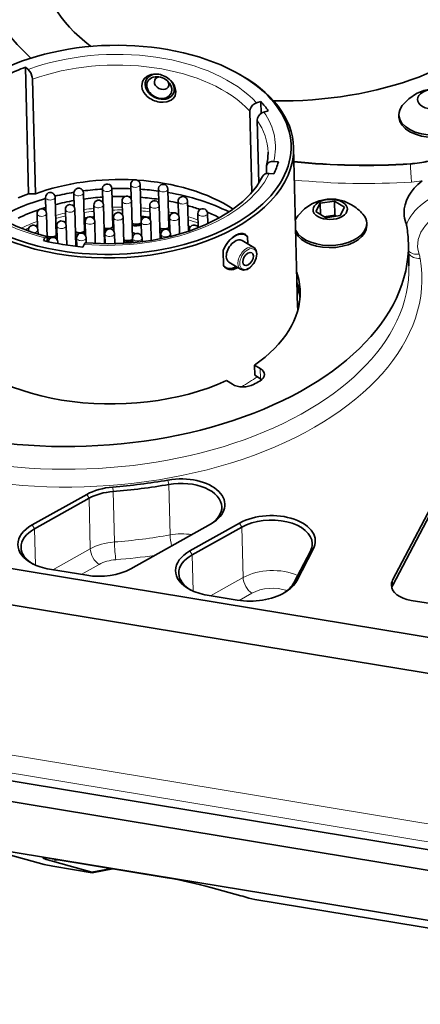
# Model space of a CAD drawing. Extents: x 5 to 415, y 5 to 296.
# Tile 31 of 50: x 345 to 361, y 51 to 90. Entities that reach past the tile are written whole.
import ezdxf

# ---------------------------------------------------------------- set-up
doc = ezdxf.new("R2010")
doc.units = 0

msp = doc.modelspace()

# ---------------------------------------------------------------- linework, layer by layer
at = {"color": 7, "lineweight": 35, "ltscale": 0.000684}
msp.add_line((347.65625, 88.600723), (347.680145, 88.614044), dxfattribs=at)
at = {"color": 7, "lineweight": 35, "ltscale": 0.000277}
msp.add_line((347.680145, 88.614044), (347.68042, 88.602951), dxfattribs=at)
at = {"color": 7, "lineweight": 35, "ltscale": 0.003475}
msp.add_line((345.222595, 87.694305), (345.115387, 87.782806), dxfattribs=at)
at = {"color": 7, "lineweight": 35, "ltscale": 0.124445}
msp.add_line((345.115387, 87.782806), (345.238892, 82.806534), dxfattribs=at)
at = {"color": 7, "lineweight": 35, "ltscale": 0.001987}
msp.add_line((353.338715, 87.619926), (353.408936, 87.582726), dxfattribs=at)
at = {"color": 7, "lineweight": 35, "ltscale": 0.112654}
msp.add_line((345.400177, 87.309418), (345.511963, 82.804626), dxfattribs=at)
at = {"color": 7, "lineweight": 35, "ltscale": 0.000919}
msp.add_line((350.343109, 87.510742), (350.306366, 87.512009), dxfattribs=at)
at = {"color": 7, "lineweight": 35, "ltscale": 0.000712}
msp.add_line((350.85199, 87.239769), (350.868988, 87.216904), dxfattribs=at)
at = {"color": 7, "lineweight": 35, "ltscale": 0.004432}
for p, q in [((354.385773, 86.431496), (354.215363, 86.382637)), ((354.5047, 86.02092), (354.67511, 86.069778))]:
    msp.add_line(p, q, dxfattribs=at)
at = {"color": 7, "lineweight": 35, "ltscale": 0.011539}
msp.add_line((354.385773, 86.431496), (354.397217, 85.970078), dxfattribs=at)
at = {"color": 7, "lineweight": 35, "ltscale": 0.080021}
msp.add_line((353.9487, 86.061203), (354.028107, 82.861328), dxfattribs=at)
at = {"color": 7, "lineweight": 35, "ltscale": 0.061934}
msp.add_line((354.238037, 85.699493), (354.2995, 83.222908), dxfattribs=at)
at = {"color": 7, "lineweight": 35, "ltscale": 0.002186}
for p, q in [((359.817688, 85.909149), (359.819855, 85.821739)), ((358.553009, 81.642891), (358.555176, 81.555481))]:
    msp.add_line(p, q, dxfattribs=at)
at = {"color": 7, "lineweight": 35, "ltscale": 0.157659}
msp.add_line((355.673981, 84.629448), (355.830414, 78.325043), dxfattribs=at)
at = {"color": 7, "lineweight": 35, "ltscale": 0.004618}
for p, q in [((355.072784, 84.059433), (354.889191, 84.079666)), ((354.715942, 83.607956), (354.899536, 83.58773))]:
    msp.add_line(p, q, dxfattribs=at)
at = {"color": 7, "lineweight": 35, "ltscale": 0.006653}
msp.add_line((354.60144, 83.86879), (354.608032, 83.602753), dxfattribs=at)
at = {"color": 7, "lineweight": 13, "ltscale": 0.000507}
msp.add_line((360.267578, 83.984962), (360.268066, 83.964691), dxfattribs=at)
at = {"color": 7, "lineweight": 35, "ltscale": 0.013363}
msp.add_line((348.160248, 82.463043), (348.147003, 82.997414), dxfattribs=at)
at = {"color": 7, "lineweight": 35, "ltscale": 0.037853}
for p, q in [((348.559448, 81.493065), (348.521881, 83.006706)), ((349.673492, 81.658524), (349.635925, 83.172165)), ((350.762299, 81.479065), (350.724731, 82.992714)), ((346.325073, 81.160126), (346.287506, 82.673767)), ((347.440613, 81.3284), (347.403046, 82.842041)), ((349.336426, 81.01593), (349.298889, 82.529572))]:
    msp.add_line(p, q, dxfattribs=at)
at = {"color": 7, "lineweight": 35, "ltscale": 0.013644}
for p, q in [((349.274597, 82.617294), (349.261047, 83.162872)), ((345.926178, 82.118896), (345.912628, 82.664474)), ((350.801849, 81.315292), (350.7883, 81.86087)), ((349.687805, 81.149834), (349.674255, 81.695412))]:
    msp.add_line(p, q, dxfattribs=at)
at = {"color": 7, "lineweight": 35, "ltscale": 0.013643}
for p, q in [((350.363373, 82.437843), (350.349854, 82.983414)), ((346.703156, 81.641762), (346.689636, 82.187332)), ((348.598999, 81.329292), (348.585449, 81.874863))]:
    msp.add_line(p, q, dxfattribs=at)
at = {"color": 7, "lineweight": 35, "ltscale": 0.006827}
msp.add_line((345.238892, 82.806534), (345.511963, 82.804626), dxfattribs=at)
at = {"color": 7, "lineweight": 35, "ltscale": 0.013787}
for p, q in [((347.04184, 82.281433), (347.028168, 82.832748)), ((348.937683, 81.968964), (348.924011, 82.520279)), ((350.026459, 81.789513), (350.012787, 82.34082)), ((351.140533, 81.954971), (351.126831, 82.506279)), ((345.589233, 81.470566), (345.575562, 82.021881)), ((351.922302, 81.477043), (351.90863, 82.028351)), ((346.366241, 80.993431), (346.35257, 81.544739)), ((347.485077, 81.158096), (347.471405, 81.709412))]:
    msp.add_line(p, q, dxfattribs=at)
at = {"color": 7, "lineweight": 35, "ltscale": 0.029657}
msp.add_line((351.531158, 81.329643), (351.50174, 82.515572), dxfattribs=at)
at = {"color": 7, "lineweight": 35, "ltscale": 0.036482}
msp.add_line((347.100708, 80.737801), (347.064514, 82.196632), dxfattribs=at)
at = {"color": 7, "lineweight": 35, "ltscale": 0.014084}
msp.add_line((347.826874, 81.797256), (347.812897, 82.360458), dxfattribs=at)
at = {"color": 7, "lineweight": 35, "ltscale": 0.037983}
msp.add_line((348.225464, 80.850914), (348.187775, 82.369751), dxfattribs=at)
at = {"color": 7, "lineweight": 35, "ltscale": 0.0329}
msp.add_line((350.420319, 81.034523), (350.387665, 82.350121), dxfattribs=at)
at = {"color": 7, "lineweight": 35, "ltscale": 0.009187}
for p, q in [((356.721832, 82.430511), (356.551147, 82.105072)), ((357.506226, 81.947655), (357.67691, 82.273094))]:
    msp.add_line(p, q, dxfattribs=at)
at = {"color": 7, "lineweight": 35, "ltscale": 0.014228}
for p, q in [((357.284729, 82.514526), (356.721832, 82.430511)), ((356.943329, 81.863647), (357.506226, 81.947655))]:
    msp.add_line(p, q, dxfattribs=at)
at = {"color": 7, "lineweight": 35, "ltscale": 0.010933}
msp.add_line((356.721832, 82.430511), (356.732697, 81.993309), dxfattribs=at)
at = {"color": 7, "lineweight": 35, "ltscale": 0.011513}
for p, q in [((357.67691, 82.273094), (357.284729, 82.514526)), ((356.551147, 82.105072), (356.943329, 81.863647))]:
    msp.add_line(p, q, dxfattribs=at)
at = {"color": 7, "lineweight": 35, "ltscale": 0.013688}
msp.add_line((357.284729, 82.514526), (357.298309, 81.967194), dxfattribs=at)
at = {"color": 7, "lineweight": 35, "ltscale": 0.024174}
msp.add_line((345.974426, 81.064529), (345.950439, 82.031174), dxfattribs=at)
at = {"color": 7, "lineweight": 35, "ltscale": 0.025834}
msp.add_line((348.985992, 80.851105), (348.960358, 81.884163), dxfattribs=at)
at = {"color": 7, "lineweight": 35, "ltscale": 0.016266}
msp.add_line((351.179321, 81.219727), (351.163208, 81.870163), dxfattribs=at)
at = {"color": 7, "lineweight": 35, "ltscale": 0.010183}
msp.add_line((352.29361, 81.63044), (352.283508, 82.037651), dxfattribs=at)
at = {"color": 7, "lineweight": 35, "ltscale": 0.010644}
msp.add_line((357.298309, 81.967194), (356.877197, 81.904343), dxfattribs=at)
at = {"color": 7, "lineweight": 35, "ltscale": 0.001941}
msp.add_line((357.364441, 81.926498), (357.298309, 81.967194), dxfattribs=at)
at = {"color": 7, "lineweight": 35, "ltscale": 0.001022}
msp.add_line((345.238037, 81.335617), (345.23703, 81.376465), dxfattribs=at)
at = {"color": 7, "lineweight": 35, "ltscale": 0.004302}
msp.add_line((345.61618, 81.213745), (345.611908, 81.385765), dxfattribs=at)
at = {"color": 7, "lineweight": 35, "ltscale": 0.019247}
msp.add_line((346.746552, 80.784393), (346.727448, 81.554039), dxfattribs=at)
at = {"color": 7, "lineweight": 35, "ltscale": 0.021848}
msp.add_line((347.867981, 80.845062), (347.846283, 81.718704), dxfattribs=at)
at = {"color": 7, "lineweight": 35, "ltscale": 0.018358}
msp.add_line((350.067352, 80.970612), (350.049133, 81.704704), dxfattribs=at)
at = {"color": 7, "lineweight": 35, "ltscale": 0.000995}
msp.add_line((351.571075, 81.34317), (351.570068, 81.382942), dxfattribs=at)
at = {"color": 7, "lineweight": 35, "ltscale": 0.003007}
for p, q in [((345.88504, 81.071373), (345.829163, 80.964851)), ((347.376404, 80.709839), (347.432251, 80.81636))]:
    msp.add_line(p, q, dxfattribs=at)
at = {"color": 7, "lineweight": 35, "ltscale": 0.001757}
msp.add_line((345.98053, 80.99865), (345.982269, 80.928383), dxfattribs=at)
at = {"color": 7, "lineweight": 35, "ltscale": 0.008271}
msp.add_line((347.141083, 80.733261), (347.132874, 81.063995), dxfattribs=at)
at = {"color": 7, "lineweight": 35, "ltscale": 0.005136}
msp.add_line((347.512848, 80.867912), (347.507751, 81.073296), dxfattribs=at)
at = {"color": 7, "lineweight": 35, "ltscale": 0.009965}
msp.add_line((348.258301, 80.833786), (348.248413, 81.232269), dxfattribs=at)
at = {"color": 7, "lineweight": 35, "ltscale": 0.01013}
msp.add_line((348.633331, 80.83651), (348.623291, 81.24157), dxfattribs=at)
at = {"color": 7, "lineweight": 35, "ltscale": 0.004379}
msp.add_line((349.341553, 80.877731), (349.337189, 81.052818), dxfattribs=at)
at = {"color": 7, "lineweight": 35, "ltscale": 0.003584}
msp.add_line((349.715637, 80.918785), (349.712067, 81.062111), dxfattribs=at)
at = {"color": 7, "lineweight": 35, "ltscale": 0.004416}
msp.add_line((350.455627, 81.041672), (350.451263, 81.218277), dxfattribs=at)
at = {"color": 7, "lineweight": 35, "ltscale": 0.002546}
msp.add_line((350.828674, 81.125778), (350.826141, 81.22757), dxfattribs=at)
at = {"color": 7, "lineweight": 35, "ltscale": 0.013392}
msp.add_line((354.109955, 80.687035), (353.653778, 80.967857), dxfattribs=at)
at = {"color": 7, "lineweight": 35, "ltscale": 0.006842}
msp.add_line((353.863647, 81.108063), (353.870453, 80.83448), dxfattribs=at)
at = {"color": 7, "lineweight": 35, "ltscale": 0.001621}
msp.add_line((346.390533, 80.843819), (346.388916, 80.908623), dxfattribs=at)
at = {"color": 7, "lineweight": 35, "ltscale": 0.022407}
msp.add_line((360.213226, 79.971977), (360.190979, 80.867973), dxfattribs=at)
at = {"color": 7, "lineweight": 35, "ltscale": 0.014926}
msp.add_line((352.904877, 80.572922), (352.919678, 79.976074), dxfattribs=at)
at = {"color": 7, "lineweight": 35, "ltscale": 0.013393}
msp.add_line((353.585754, 79.835449), (353.129547, 80.11628), dxfattribs=at)
at = {"color": 7, "lineweight": 35, "ltscale": 0.006728}
for p, q in [((354.133148, 76.068344), (354.362335, 75.927254)), ((354.143219, 75.662918), (354.372406, 75.521828))]:
    msp.add_line(p, q, dxfattribs=at)
at = {"color": 7, "lineweight": 35, "ltscale": 0.010139}
msp.add_line((354.133148, 76.068344), (354.143219, 75.662918), dxfattribs=at)
at = {"color": 7, "lineweight": 35}
for p, q in [((381.049683, 60.621483), (288.92865, 75.804779)), ((381.325226, 61.996017), (331.328003, 70.236511)), ((380.911469, 53.71286), (288.790497, 68.896149)), ((380.931519, 52.902012), (288.810547, 68.085297)), ((380.93158, 52.902), (288.810608, 68.085289)), ((360.29538, 66.809441), (380.399811, 63.495846)), ((380.980896, 50.915405), (288.859863, 66.098701))]:
    msp.add_line(p, q, dxfattribs=at)
at = {"color": 7, "lineweight": 13, "ltscale": 0.010139}
msp.add_line((354.362335, 75.927254), (354.372406, 75.521828), dxfattribs=at)
at = {"color": 7, "lineweight": 35, "ltscale": 0.006729}
msp.add_line((353.261963, 75.313072), (353.032745, 75.45417), dxfattribs=at)
at = {"color": 7, "lineweight": 35, "ltscale": 0.128099}
for p, q in [((359.570007, 67.602638), (361.950134, 72.140251)), ((359.575043, 67.399925), (361.955139, 71.937538))]:
    msp.add_line(p, q, dxfattribs=at)
at = {"color": 7, "lineweight": 13, "ltscale": 0.004375}
msp.add_line((350.727753, 71.540695), (350.763214, 71.369339), dxfattribs=at)
at = {"color": 7, "lineweight": 13, "ltscale": 0.04968}
for p, q in [((350.763214, 71.369339), (350.812531, 69.382736)), ((348.568481, 71.091461), (348.617767, 69.104866)), ((347.621704, 70.824387), (347.67099, 68.837791)), ((353.685486, 67.706581), (353.6362, 69.693176))]:
    msp.add_line(p, q, dxfattribs=at)
at = {"color": 7, "lineweight": 35, "ltscale": 0.061478}
for p, q in [((347.534271, 70.978012), (345.386993, 69.779518)), ((347.621704, 70.824387), (345.474426, 69.625893))]:
    msp.add_line(p, q, dxfattribs=at)
at = {"color": 7, "lineweight": 13, "ltscale": 0.004419}
for p, q in [((347.534271, 70.978012), (347.621704, 70.824387)), ((345.386993, 69.779518), (345.474426, 69.625893)), ((353.548767, 69.846809), (353.6362, 69.693176)), ((351.595001, 68.756317), (351.682434, 68.602692))]:
    msp.add_line(p, q, dxfattribs=at)
at = {"color": 7, "lineweight": 13, "ltscale": 0.004364}
msp.add_line((348.552765, 71.265327), (348.568481, 71.091461), dxfattribs=at)
at = {"color": 7, "lineweight": 13}
for p, q in [((289.07605, 69.865265), (381.197083, 54.681965)), ((288.938263, 69.177994), (381.059296, 53.994698))]:
    msp.add_line(p, q, dxfattribs=at)
at = {"color": 7, "lineweight": 35, "ltscale": 0.089819}
msp.add_line((349.264313, 68.053429), (352.401489, 69.804443), dxfattribs=at)
at = {"color": 7, "lineweight": 35, "ltscale": 0.055937}
for p, q in [((353.548767, 69.846809), (351.595001, 68.756317)), ((353.6362, 69.693176), (351.682434, 68.602692))]:
    msp.add_line(p, q, dxfattribs=at)
at = {"color": 7, "lineweight": 13, "ltscale": 0.035736}
msp.add_line((345.509888, 68.196907), (345.474426, 69.625893), dxfattribs=at)
at = {"color": 7, "lineweight": 13, "ltscale": 0.042186}
msp.add_line((346.19754, 68.015388), (347.67099, 68.837791), dxfattribs=at)
at = {"color": 7, "lineweight": 13, "ltscale": 0.035735}
msp.add_line((351.717896, 67.173714), (351.682434, 68.602692), dxfattribs=at)
at = {"color": 7, "lineweight": 35, "ltscale": 0.035111}
for p, q in [((356.332916, 68.743469), (355.680542, 67.499725)), ((356.449768, 68.82515), (355.797394, 67.581406))]:
    msp.add_line(p, q, dxfattribs=at)
at = {"color": 7, "lineweight": 13, "ltscale": 0.003564}
for p, q in [((356.449768, 68.82515), (356.332916, 68.743469)), ((355.797394, 67.581406), (355.680542, 67.499725))]:
    msp.add_line(p, q, dxfattribs=at)
at = {"color": 7, "lineweight": 13, "ltscale": 0.020133}
msp.add_line((347.317505, 67.830795), (348.020691, 68.223282), dxfattribs=at)
at = {"color": 7, "lineweight": 35, "ltscale": 0.03714}
msp.add_line((347.533752, 67.795143), (346.067932, 68.036743), dxfattribs=at)
at = {"color": 7, "lineweight": 13, "ltscale": 0.036645}
msp.add_line((353.685486, 67.706581), (352.405548, 66.992188), dxfattribs=at)
at = {"color": 7, "lineweight": 13, "ltscale": 0.005069}
msp.add_line((359.575043, 67.399925), (359.570007, 67.602638), dxfattribs=at)
at = {"color": 7, "lineweight": 13, "ltscale": 0.014565}
msp.add_line((354.035217, 67.092072), (353.526489, 66.808136), dxfattribs=at)
at = {"color": 7, "lineweight": 35, "ltscale": 0.029805}
msp.add_line((353.452271, 66.819664), (352.27594, 67.013542), dxfattribs=at)
at = {"color": 7, "lineweight": 35, "ltscale": 0.040436}
for p, q in [((344.29895, 56.853966), (345.857513, 56.421467)), ((346.177704, 56.544312), (347.736267, 56.111813))]:
    msp.add_line(p, q, dxfattribs=at)
at = {"color": 7, "lineweight": 35, "ltscale": 0.114815}
msp.add_line((346.165802, 56.643837), (350.697266, 55.896969), dxfattribs=at)
at = {"color": 7, "lineweight": 13, "ltscale": 0.006943}
msp.add_line((346.177704, 56.544312), (346.450378, 56.596935), dxfattribs=at)
at = {"color": 7, "lineweight": 35, "ltscale": 0.008808}
msp.add_line((346.201477, 56.345261), (345.857513, 56.421467), dxfattribs=at)
at = {"color": 7, "lineweight": 35, "ltscale": 0.038948}
msp.add_line((347.738647, 56.091908), (346.201477, 56.345261), dxfattribs=at)
at = {"color": 7, "lineweight": 35, "ltscale": 0.01944}
msp.add_line((348.499786, 56.259155), (347.736267, 56.111813), dxfattribs=at)
at = {"color": 7, "lineweight": 35, "ltscale": 0.020829}
msp.add_line((348.556702, 56.249771), (347.738647, 56.091908), dxfattribs=at)
at = {"color": 7, "lineweight": 35, "ltscale": 0.000501}
msp.add_line((347.738647, 56.091908), (347.736267, 56.111813), dxfattribs=at)
at = {"color": 7, "lineweight": 35, "ltscale": 0.030551}
msp.add_line((352.417114, 55.515938), (353.594666, 55.189167), dxfattribs=at)
at = {"color": 7, "lineweight": 35, "ltscale": 0.006084}
msp.add_line((354.149719, 55.03524), (353.913483, 55.093689), dxfattribs=at)
at = {"color": 7, "lineweight": 35, "ltscale": 0.454638}
msp.add_line((372.09317, 52.07782), (354.149719, 55.03524), dxfattribs=at)
at = {"color": 7, "lineweight": 35}
for points in [[(345.222595, 87.694305), (345.325409, 87.563034), (345.38974, 87.392334), (345.400177, 87.309418)], [(349.89325, 87.418571), (349.793823, 87.329559), (349.725372, 87.217354), (349.694489, 87.049492)], [(351.034607, 86.828613), (351.015747, 86.951942), (350.967346, 87.075249), (350.902954, 87.177811)], [(349.694489, 87.049492), (349.71817, 86.916756), (349.779663, 86.789024), (349.912628, 86.63707)], [(350.848083, 86.482895), (350.942139, 86.561592), (351.006042, 86.665176), (351.034607, 86.828613)], [(359.952209, 86.277245), (360.212341, 86.544815), (360.509979, 86.745911), (360.798065, 86.86657), (361.112823, 86.929878), (361.443604, 86.924866), (361.777435, 86.845627), (362.070343, 86.70919)], [(350.390015, 86.415825), (350.540924, 86.403976), (350.686401, 86.419815), (350.848083, 86.482895)], [(353.9487, 86.061203), (353.960175, 86.140205), (353.997223, 86.219116), (354.056213, 86.290237), (354.131378, 86.346573), (354.215363, 86.382637)], [(354.5047, 86.02092), (354.420746, 85.984863), (354.345581, 85.928513), (354.286591, 85.857407), (354.249542, 85.778488), (354.238037, 85.699493)], [(342.429565, 84.138664), (342.467865, 83.802841), (342.573547, 83.451141), (342.74588, 83.1064), (343.003174, 82.748947), (343.305969, 82.43351), (343.71344, 82.10405), (344.179962, 81.808609), (344.749817, 81.526497), (345.37619, 81.288651), (345.9422, 81.124588)], [(354.607086, 83.920624), (354.653992, 84.005585), (354.717682, 84.052238), (354.798706, 84.077766), (354.889191, 84.079666)], [(347.486328, 80.870094), (348.374603, 80.833229), (349.289001, 80.873016), (350.076019, 80.971573), (350.836456, 81.127708), (351.557007, 81.338394), (352.198883, 81.587807), (352.747192, 81.859314), (353.215424, 82.148232), (353.672058, 82.50341), (353.979218, 82.806168), (354.220154, 83.105194), (354.4133, 83.418602), (354.447144, 83.485489)], [(355.838409, 81.940277), (356.098541, 82.207848), (356.39621, 82.408936), (356.684296, 82.529602), (356.999023, 82.592911), (357.329834, 82.587898), (357.663666, 82.508652), (357.956543, 82.372223)], [(345.942169, 81.124596), (345.946838, 81.122772), (345.955414, 81.115448), (345.962952, 81.103302), (345.974274, 81.06546), (345.98053, 80.99865)], [(352.904877, 80.572922), (352.972626, 80.724655), (353.061249, 80.867592), (353.165558, 80.994987), (353.279724, 81.101021), (353.395905, 81.179794)], [(353.395905, 81.179794), (353.512421, 81.230408), (353.594879, 81.247231), (353.672852, 81.245369), (353.763214, 81.213493), (353.835968, 81.149323), (353.863647, 81.108063)], [(347.486359, 80.870094), (347.478058, 80.869102), (347.460205, 80.85714), (347.432251, 80.81636)], [(354.227966, 80.446732), (354.202972, 80.574005), (354.128845, 80.673981), (354.109955, 80.687035)], [(353.585754, 79.835449), (353.706055, 79.802475), (353.841034, 79.832695), (353.966217, 79.911446), (354.104736, 80.06662), (354.202118, 80.270416), (354.227966, 80.446732)], [(353.428192, 79.87925), (353.309387, 79.830185), (353.222107, 79.816246), (353.137634, 79.822235), (353.036285, 79.860703), (352.952423, 79.931511), (352.919678, 79.976074)]]:
    msp.add_lwpolyline(points, dxfattribs=at)
for centre, radius, start, end in [((350.230927, 86.891319), 0.626564, 86.856941, 122.638451), ((350.239655, 86.758163), 0.759667, 80.661618, 88.064791), ((350.215546, 86.659584), 0.861097, 44.607402, 80.143336), ((350.247528, 86.690819), 0.81656, 36.612017, 44.622391), ((350.549255, 87.387596), 0.984533, 229.693542, 260.693352), ((352.722412, 84.397545), 1.943977, 345.799517, 1.32397), ((354.794891, 83.87397), 0.193526, 166.051666, 181.535708), ((349.448486, 83.167519), 0.1875, 80.640861, 152.323723), ((349.448486, 83.167519), 0.1875, 1.420145, 80.640861), ((347.218292, 82.8367), 0.190196, 152.514012, 181.191467), ((347.215607, 82.837395), 0.1875, 80.640861, 152.323723), ((347.215607, 82.837395), 0.1875, 1.420145, 80.640861), ((348.337128, 83.001373), 0.190196, 152.514012, 181.191467), ((348.334442, 83.00206), 0.1875, 80.640861, 152.323723), ((348.334442, 83.00206), 0.1875, 1.420145, 80.640861), ((349.451172, 83.166824), 0.190196, 152.514012, 181.191467), ((350.539978, 82.987373), 0.190196, 152.514012, 181.191467), ((350.537292, 82.988068), 0.1875, 80.640861, 152.323723), ((350.537292, 82.988068), 0.1875, 1.420145, 80.640861), ((346.102753, 82.668427), 0.190196, 152.514012, 181.191467), ((346.100067, 82.669121), 0.1875, 80.640861, 152.323723), ((346.100067, 82.669121), 0.1875, 1.420145, 80.640861), ((348.000336, 82.365105), 0.1875, 80.640861, 152.323723), ((348.000336, 82.365105), 0.1875, 1.420145, 80.640861), ((349.114136, 82.524231), 0.190196, 152.514012, 181.191467), ((349.11145, 82.524925), 0.1875, 80.640861, 152.323723), ((349.11145, 82.524925), 0.1875, 1.420145, 80.640861), ((350.200226, 82.345474), 0.1875, 80.640861, 152.323723), ((350.200226, 82.345474), 0.1875, 1.420145, 80.640861), ((351.316956, 82.510231), 0.190196, 152.514012, 181.191467), ((351.314301, 82.510925), 0.1875, 80.640861, 152.323723), ((351.314301, 82.510925), 0.1875, 1.420145, 80.640861), ((345.763, 82.026527), 0.1875, 80.640861, 152.323723), ((345.763, 82.026527), 0.1875, 1.420145, 80.640861), ((346.879761, 82.191292), 0.190196, 152.514012, 181.191467), ((346.877075, 82.191986), 0.1875, 80.640861, 152.323723), ((346.877075, 82.191986), 0.1875, 1.420145, 80.640861), ((348.003021, 82.36441), 0.190196, 152.514012, 181.191467), ((350.202911, 82.34478), 0.190196, 152.514012, 181.191467), ((352.096069, 82.033005), 0.1875, 80.640861, 152.323723), ((352.096069, 82.033005), 0.1875, 1.420145, 80.640861), ((357.042236, 80.819649), 1.801878, 41.086163, 59.505489), ((345.765686, 82.025833), 0.190196, 152.514012, 181.191467), ((347.66153, 81.713364), 0.190196, 152.514012, 181.191467), ((347.658844, 81.714058), 0.1875, 80.640861, 152.323723), ((347.658844, 81.714058), 0.1875, 1.420145, 80.640861), ((348.775574, 81.878822), 0.190196, 152.514012, 181.191467), ((348.772888, 81.879517), 0.1875, 80.640861, 152.323723), ((348.772888, 81.879517), 0.1875, 1.420145, 80.640861), ((349.86438, 81.699364), 0.190196, 152.514012, 181.191467), ((349.861694, 81.700058), 0.1875, 80.640861, 152.323723), ((349.861694, 81.700058), 0.1875, 1.420145, 80.640861), ((350.978424, 81.864822), 0.190196, 152.514012, 181.191467), ((350.975769, 81.865517), 0.1875, 80.640861, 152.323723), ((350.975769, 81.865517), 0.1875, 1.420145, 80.640861), ((352.098755, 82.03231), 0.190196, 152.514012, 181.191467), ((345.427155, 81.380424), 0.190196, 152.514012, 181.191467), ((345.424469, 81.381119), 0.1875, 80.640861, 152.323723), ((345.424469, 81.381119), 0.1875, 1.420145, 80.640861), ((346.542694, 81.548698), 0.190196, 152.514012, 181.191467), ((346.540009, 81.549393), 0.1875, 80.640861, 152.323723), ((346.540009, 81.549393), 0.1875, 1.420145, 80.640861), ((348.435852, 81.236923), 0.1875, 80.640861, 152.323723), ((348.435852, 81.236923), 0.1875, 1.420145, 80.640861), ((350.638702, 81.222923), 0.1875, 80.640861, 152.323723), ((350.638702, 81.222923), 0.1875, 1.420145, 80.640861), ((351.760193, 81.386894), 0.190196, 152.514012, 181.191467), ((351.757538, 81.387589), 0.1875, 80.640861, 152.323723), ((351.756317, 81.3862), 0.189146, 27.378195, 80.347094), ((346.207428, 80.902321), 0.193586, 152.709096, 174.469628), ((346.201477, 80.903976), 0.1875, 80.640861, 152.323723), ((346.201477, 80.903976), 0.1875, 1.420145, 80.640861), ((347.322998, 81.067955), 0.190196, 152.514012, 181.191467), ((347.320313, 81.068649), 0.1875, 80.640861, 152.323723), ((347.320313, 81.068649), 0.1875, 1.420145, 80.640861), ((348.438538, 81.236229), 0.190196, 152.514012, 181.191467), ((349.527313, 81.05677), 0.190196, 152.514012, 181.191467), ((349.524628, 81.057465), 0.1875, 80.640861, 152.323723), ((349.524628, 81.057465), 0.1875, 1.420145, 80.640861), ((350.641388, 81.222229), 0.190196, 152.514012, 181.191467), ((353.11618, 80.43721), 0.639272, 299.213864, 303.763234), ((351.480835, 47.548286), 7.927871, 72.130623, 74.535921)]:
    msp.add_arc(centre, radius, start, end, dxfattribs=at)
for centre, major_axis, ratio, start_param, end_param in [((358.934479, 93.290939), (15.995087, 0.396919), 0.5849, 3.141618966, 3.681377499), ((355.474243, 92.166992), (9.747009, 0.241875), 0.5849, 3.14159228, 3.771318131), ((355.474243, 92.166992), (9.747009, 0.241875), 0.5849, 4.637519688, 5.865713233), ((348.541656, 84.53376), (7.030334, 0.174461), 0.5849, 0.805426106, 2.33594561), ((348.541656, 84.53376), (6.605469, 0.163918), 0.5849, 2.101549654, 2.225730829), ((348.541656, 84.53376), (7.030334, 0.174461), 0.5849, 4.397661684, 7.088611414), ((348.543671, 84.452675), (7.13031, 0.176941), 0.5849, 6.283144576, 7.088611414), ((348.541656, 84.53376), (7.030334, 0.174461), 0.5849, 2.33594561, 4.397661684), ((350.405243, 87.016655), (0.531494, -0.278786), 0.771265, 2.128533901, 7.296247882), ((350.387878, 86.983513), (0.457153, -0.239784), 0.771265, 2.128533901, 7.296247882), ((350.479156, 87.157578), (0.265686, -0.139351), 0.771265, 2.324744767, 7.100509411), ((350.387878, 86.983513), (0.457153, -0.239784), 0.771265, 1.013062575, 2.128533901), ((350.405243, 87.016655), (0.531494, -0.278786), 0.771265, 2.024738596, 2.128533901), ((350.405243, 87.016655), (0.531494, -0.278786), 0.771265, 1.013062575, 1.08298633), ((361.227814, 86.526054), (-0.674805, -0.016747), 0.5849, 3.897661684, 10.180846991), ((348.541656, 84.53376), (6.605469, 0.163918), 0.5849, 0.366073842, 0.470548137), ((361.242249, 85.944504), (-1.424561, -0.035347), 0.5849, 5.830379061, 6.283192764), ((361.242249, 85.944504), (-1.424561, -0.035347), 0.5849, 0.000007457, 3.14160011), ((361.244415, 85.857094), (-1.424561, -0.035347), 0.5849, 0.000007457, 3.14160011), ((348.543671, 84.452675), (7.13031, 0.176941), 0.5849, 3.141551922, 6.283144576), ((358.934479, 93.290939), (15.995087, 0.396919), 0.5849, 4.493495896, 4.781307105), ((360.059296, 85.439018), (2.499237, 0.062019), 0.5849, 4.781307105, 5.073526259), ((348.541656, 84.53376), (6.605469, 0.163918), 0.5849, 5.993633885, 6.117815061), ((348.659485, 79.785713), (-6.118103, -0.151825), 0.5849, 4.574521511, 5.238189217), ((348.659485, 79.785713), (-6.118103, -0.151825), 0.5849, 3.839285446, 4.559171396), ((354.721924, 83.364754), (0.282379, -0.102814), 0.788872, 1.870873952, 3.059493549), ((363.520966, 82.124504), (3.498932, 0.086823), 0.5849, 2.481020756, 3.141543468), ((348.676758, 79.088867), (6.702942, 0.166336), 0.5849, 1.635373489, 1.750114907), ((348.676758, 79.088867), (6.702942, 0.166336), 0.5849, 1.468383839, 1.579363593), ((348.676758, 79.088867), (6.702942, 0.166336), 0.5849, 1.303772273, 1.412014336), ((348.676758, 79.088867), (6.702942, 0.166336), 0.5849, 1.981113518, 2.312379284), ((348.665131, 79.557495), (6.605469, 0.163918), 0.5849, 2.101549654, 2.174626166), ((348.676758, 79.088867), (6.702942, 0.166336), 0.5849, 1.804470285, 1.921551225), ((348.676758, 79.088867), (-6.165649, -0.153), 0.5849, 4.967304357, 5.094472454), ((348.676758, 79.088867), (-6.165649, -0.153), 0.5849, 4.78260019, 4.904936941), ((348.676758, 79.088867), (-6.165649, -0.153), 0.5849, 4.639486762, 4.721705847), ((348.676758, 79.088867), (-6.165649, -0.153), 0.5849, 4.601043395, 4.613612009), ((348.676758, 79.088867), (-6.165649, -0.153), 0.5849, 4.421446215, 4.539636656), ((348.676758, 79.088867), (6.702942, 0.166336), 0.5849, 0.829163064, 1.245293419), ((348.676758, 79.088867), (-6.165649, -0.153), 0.5849, 4.288888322, 4.357326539), ((357.114014, 82.189087), (-0.674805, -0.016747), 0.5849, 3.897661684, 10.180846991), ((348.676758, 79.088867), (-6.165649, -0.153), 0.5849, 5.207173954, 5.370118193), ((348.676758, 79.088867), (-6.165649, -0.153), 0.5849, 5.160941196, 5.195741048), ((348.676758, 79.088867), (-6.165649, -0.153), 0.5849, 4.130919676, 4.221186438), ((348.685303, 78.744247), (-5.485809, -0.136131), 0.5849, 4.906434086, 4.929158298), ((348.686127, 78.711815), (5.485809, 0.136131), 0.5849, 1.772127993, 1.787565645), ((348.685303, 78.744247), (-5.485809, -0.136131), 0.5849, 4.855462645, 4.873832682), ((348.686127, 78.711815), (5.485809, 0.136131), 0.5849, 1.713869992, 1.723623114), ((348.685303, 78.744247), (-5.485809, -0.136131), 0.5849, 4.713331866, 4.722865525), ((348.686127, 78.711815), (5.485809, 0.136131), 0.5849, 1.573796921, 1.581272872), ((348.369598, 81.585091), (0.352386, 0.008743), 0.5849, 0.885115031, 1.008546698), ((349.483643, 81.750549), (0.352386, 0.008743), 0.5849, 0.563829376, 1.008546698), ((349.483643, 81.750549), (0.249908, 0.006203), 0.5849, 0.398675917, 0.720718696), ((348.685303, 78.744247), (-5.485809, -0.136131), 0.5849, 4.451339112, 4.511219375), ((348.686127, 78.711815), (5.485809, 0.136131), 0.5849, 1.353273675, 1.357692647), ((348.686127, 78.711815), (5.485809, 0.136131), 0.5849, 1.309746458, 1.321159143), ((348.685303, 78.744247), (-5.485809, -0.136131), 0.5849, 4.303921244, 4.310957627), ((350.572449, 81.571091), (0.352386, 0.008743), 0.5849, 0.885115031, 1.008546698), ((348.676758, 79.088867), (-6.165649, -0.153), 0.5849, 3.975606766, 4.074103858), ((357.128448, 81.607536), (-1.424561, -0.035347), 0.5849, 5.830379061, 6.029271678), ((357.128448, 81.607536), (-1.424561, -0.035347), 0.5849, 3.14160011, 3.594436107), ((363.520966, 82.124504), (3.498932, 0.086823), 0.5849, 3.141543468, 3.324970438), ((348.685303, 78.744247), (-5.485809, -0.136131), 0.5849, 5.134626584, 5.144805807), ((348.686127, 78.711815), (5.485809, 0.136131), 0.5849, 1.995100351, 2.003213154), ((346.135223, 81.252151), (0.352386, 0.008743), 0.5849, 0.879614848, 1.008546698), ((346.135223, 81.252151), (0.249908, 0.006203), 0.5849, 0.454681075, 0.720718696), ((348.685303, 78.744247), (-5.485809, -0.136131), 0.5849, 5.067825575, 5.076481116), ((348.686127, 78.711815), (5.485809, 0.136131), 0.5849, 1.926232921, 1.929699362), ((347.250763, 81.420425), (0.249908, 0.006203), 0.5849, 3.980201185, 5.860468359), ((347.250763, 81.420425), (0.352386, 0.008743), 0.5849, 0.86818505, 1.008546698), ((347.250763, 81.420425), (0.249908, 0.006203), 0.5849, 0.423577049, 0.720718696), ((348.369598, 81.585091), (0.249908, 0.006203), 0.5849, 4.005821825, 5.815603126), ((348.369598, 81.585091), (0.352386, 0.008743), 0.5849, 4.233151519, 4.542790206), ((348.369598, 81.585091), (0.352386, 0.008743), 0.5849, 5.153016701, 5.397983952), ((348.369598, 81.585091), (0.249908, 0.006203), 0.5849, 0.469145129, 0.720718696), ((349.483643, 81.750549), (0.249908, 0.006203), 0.5849, 3.988800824, 5.57083734), ((349.483643, 81.750549), (0.352386, 0.008743), 0.5849, 4.223428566, 5.278835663), ((350.572449, 81.571091), (0.249908, 0.006203), 0.5849, 3.988800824, 5.815603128), ((350.572449, 81.571091), (0.352386, 0.008743), 0.5849, 4.223428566, 4.542790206), ((350.572449, 81.571091), (0.352386, 0.008743), 0.5849, 5.153016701, 5.397983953), ((350.572449, 81.571091), (0.249908, 0.006203), 0.5849, 0.469145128, 0.720718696), ((348.685303, 78.744247), (-5.485809, -0.136131), 0.5849, 4.135010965, 4.153634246), ((348.686127, 78.711815), (5.485809, 0.136131), 0.5849, 0.997417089, 1.012041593), ((357.128448, 81.607536), (-1.424561, -0.035347), 0.5849, 0.254554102, 3.14160011), ((357.130615, 81.520126), (-1.424561, -0.035347), 0.5849, 0.254554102, 3.14160011), ((357.639252, 81.338402), (2.499237, 0.062019), 0.5849, 0.08599804, 0.183377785), ((347.070038, 80.542183), (13.120972, 0.3256), 0.5849, 0.000025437, 0.08599804), ((345.891174, 80.828728), (-0.0495, -0.296188), 0.251941, 3.121099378, 3.795666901), ((346.135223, 81.252151), (0.249908, 0.006203), 0.5849, 3.988800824, 5.829861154), ((346.135223, 81.252151), (0.352386, 0.008743), 0.5849, 4.223428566, 4.542790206), ((346.135223, 81.252151), (0.352386, 0.008743), 0.5849, 5.153016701, 5.40387048), ((347.250763, 81.420425), (0.352386, 0.008743), 0.5849, 4.218559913, 4.563220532), ((347.250763, 81.420425), (0.352386, 0.008743), 0.5849, 5.145633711, 5.41611168), ((348.031067, 80.939682), (0.352386, 0.008743), 0.5849, 0.879614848, 0.994318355), ((348.031067, 80.939682), (0.249908, 0.006203), 0.5849, 0.454681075, 0.692980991), ((349.146606, 81.107956), (0.249908, 0.006203), 0.5849, 3.980201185, 5.57083734), ((349.146606, 81.107956), (0.352386, 0.008743), 0.5849, 0.563829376, 1.008546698), ((349.146606, 81.107956), (0.249908, 0.006203), 0.5849, 0.398675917, 0.720718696), ((350.235382, 80.928497), (0.352386, 0.008743), 0.5849, 0.885115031, 1.008546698), ((353.391663, 80.542068), (-0.393158, -0.638687), 0.603077, 2.906792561, 5.022567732), ((353.391663, 80.542068), (-0.262115, -0.425789), 0.603077, 3.14172718, 5.535475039), ((347.070038, 80.542183), (13.120972, 0.3256), 0.5849, 4.029040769, 6.283210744), ((348.541656, 84.53376), (6.605469, 0.163918), 0.5849, 4.274764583, 4.520558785), ((346.912231, 80.775009), (0.352386, 0.008743), 0.5849, 0.86818505, 1.008546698), ((346.912231, 80.775009), (0.249908, 0.006203), 0.5849, 0.423577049, 0.720718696), ((348.031067, 80.939682), (0.249908, 0.006203), 0.5849, 5.439471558, 5.829861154), ((349.146606, 81.107956), (0.352386, 0.008743), 0.5849, 4.218559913, 5.278835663), ((353.391663, 80.542068), (0.262115, 0.425789), 0.603077, 2.39388382, 3.141598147), ((353.881836, 80.240334), (0.150726, 0.244827), 0.603077, 2.39388382, 8.677069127), ((353.391663, 80.542068), (-0.393158, -0.638687), 0.603077, 6.048385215, 7.124212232), ((348.684509, 78.776688), (7.247772, 0.179855), 0.5849, 0.000046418, 0.180375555), ((348.69458, 78.371262), (7.247772, 0.179855), 0.5849, 0.047866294, 0.180375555), ((348.684509, 78.776688), (7.247772, 0.179855), 0.5849, 5.548492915, 6.283231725), ((348.684509, 78.776688), (7.247772, 0.179855), 0.5849, 3.454097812, 5.341225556), ((353.92218, 75.68158), (0.599823, 0.014885), 0.5849, 5.464728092, 6.283140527), ((353.92218, 75.68158), (0.599823, 0.014885), 0.5849, 6.283140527, 7.015655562), ((353.702118, 75.558746), (0.599823, 0.014885), 0.5849, 3.874062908, 5.424990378), ((348.684509, 78.776688), (8.147491, 0.202179), 0.5849, 5.424990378, 5.464728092), ((353.932251, 75.276154), (0.599823, 0.014885), 0.5849, 0.615968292, 0.732470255), ((351.19577, 70.546684), (1.774445, 0.044037), 0.5849, 5.477570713, 8.106345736), ((347.102325, 79.240753), (13.745758, 0.341103), 0.5849, 4.803580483, 4.964753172), ((347.104828, 79.139397), (13.870728, 0.3442), 0.5849, 4.803580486, 4.964753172), ((351.198273, 70.445328), (1.649506, 0.040932), 0.5849, 6.283178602, 8.106345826), ((348.73999, 70.235771), (1.774445, 0.044037), 0.5849, 1.661987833, 2.303266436), ((348.742523, 70.134415), (1.649506, 0.040932), 0.5849, 1.661987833, 2.303266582), ((351.198273, 70.445328), (1.649506, 0.040932), 0.5849, 5.514872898, 6.283178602), ((354.754517, 69.104561), (1.774445, 0.044037), 0.5849, 5.968458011, 8.586451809), ((346.592712, 69.037277), (1.774445, 0.044037), 0.5849, 2.303266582, 3.94721171), ((351.19577, 70.546684), (1.774445, 0.044037), 0.5849, 5.444859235, 5.477570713), ((354.757019, 69.003204), (1.649506, 0.040932), 0.5849, 0.000038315, 2.303266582), ((346.595245, 68.935921), (1.649506, 0.040932), 0.5849, 2.303266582, 3.141594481), ((354.757019, 69.003204), (1.649506, 0.040932), 0.5849, 5.968458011, 6.283223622), ((346.595245, 68.935921), (1.649506, 0.040932), 0.5849, 3.141594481, 3.909309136), ((352.800751, 68.014076), (1.774445, 0.044037), 0.5849, 2.303266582, 3.94721171), ((352.803253, 67.91272), (1.649506, 0.040932), 0.5849, 2.303266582, 3.141594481), ((346.592712, 69.037277), (1.774445, 0.044037), 0.5849, 3.94721171, 4.39766158), ((348.058563, 68.795677), (1.774445, 0.044037), 0.5849, 4.397661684, 5.444859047), ((352.803253, 67.91272), (1.649506, 0.040932), 0.5849, 3.141594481, 3.909309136), ((354.009155, 67.775208), (1.749451, 0.043411), 0.5849, 5.512313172, 5.968458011), ((354.006622, 67.876564), (1.87442, 0.046516), 0.5849, 5.477680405, 5.968457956), ((360.620605, 67.429482), (1.09967, 0.02729), 0.5849, 2.826865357, 3.141639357), ((352.800751, 68.014076), (1.774445, 0.044037), 0.5849, 3.94721171, 4.39766158), ((354.006622, 67.876564), (1.87442, 0.046516), 0.5849, 4.397661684, 5.477680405), ((360.620605, 67.429482), (1.09967, 0.02729), 0.5849, 3.141639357, 4.397661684), ((360.625641, 67.226768), (1.09967, 0.02729), 0.5849, 2.826865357, 2.983696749), ((347.031677, 56.403561), (1.216064, -0.270706), 0.053681, 3.018159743, 3.94585615), ((347.032166, 56.403435), (1.216583, -0.270836), 0.053673, 2.375229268, 3.018175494), ((351.563141, 55.656689), (1.216064, -0.270706), 0.053681, 0.804266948, 2.375060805)]:
    msp.add_ellipse(centre, major_axis=major_axis, ratio=ratio, start_param=start_param, end_param=end_param, dxfattribs=at)
at = {"color": 7, "lineweight": 13}
for centre, major_axis, ratio, start_param, end_param in [((348.541656, 84.53376), (-6.41803, -0.159264), 0.5849, 3.613667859, 5.241326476), ((348.547699, 84.290504), (6.118103, 0.151825), 0.5849, 0.474713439, 2.096596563), ((348.541656, 84.53376), (6.41803, 0.159264), 0.5849, 6.119630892, 6.647732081), ((348.541656, 84.53376), (-6.41803, -0.159264), 0.5849, 5.857636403, 7.412748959), ((348.547699, 84.290504), (6.118103, 0.151825), 0.5849, 0.000036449, 0.36190854), ((360.059784, 85.418747), (2.499237, 0.062019), 0.5849, 4.781307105, 5.073526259), ((358.934998, 93.270668), (15.995087, 0.396919), 0.5849, 4.493496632, 4.781307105), ((360.309753, 83.673874), (0.032562, -0.49894), 0.055856, 4.086504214, 5.657300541), ((348.541656, 84.53376), (-6.41803, -0.159264), 0.5849, 1.382574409, 2.850225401), ((358.945068, 92.865234), (16.494934, 0.409325), 0.5849, 4.500232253, 4.781307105), ((360.069855, 85.013321), (2.999084, 0.074425), 0.5849, 4.781307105, 4.9187354), ((348.334442, 83.00206), (-0.187439, -0.004654), 0.5849, 6.283144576, 9.42473723), ((349.448486, 83.167519), (-0.187439, -0.004654), 0.5849, 6.283144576, 9.42473723), ((350.537292, 82.988068), (-0.187439, -0.004654), 0.5849, 6.283144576, 9.42473723), ((363.543213, 81.228508), (3.498932, 0.086823), 0.5849, 2.005738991, 2.925885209), ((346.100067, 82.669121), (-0.187439, -0.004654), 0.5849, 6.283144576, 9.42473723), ((347.215607, 82.837395), (-0.187439, -0.004654), 0.5849, 6.283144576, 9.42473723), ((349.11145, 82.524925), (-0.187439, -0.004654), 0.5849, 6.283144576, 9.42473723), ((351.314301, 82.510925), (-0.187439, -0.004654), 0.5849, 6.283144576, 9.42473723), ((346.877075, 82.191986), (-0.187439, -0.004654), 0.5849, 6.283144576, 9.42473723), ((348.684052, 78.79493), (-5.956421, -0.147812), 0.5849, 4.844089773, 4.911790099), ((348.000336, 82.365105), (-0.187439, -0.004654), 0.5849, 6.283144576, 9.42473723), ((348.684052, 78.79493), (-5.956421, -0.147812), 0.5849, 4.656592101, 4.72203455), ((348.685303, 78.744247), (-5.848206, -0.145126), 0.5849, 4.655558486, 4.722213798), ((348.684052, 78.79493), (-5.956421, -0.147812), 0.5849, 4.472389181, 4.533504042), ((348.685303, 78.744247), (-5.848206, -0.145126), 0.5849, 4.467857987, 4.530156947), ((350.200226, 82.345474), (-0.187439, -0.004654), 0.5849, 6.283144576, 9.42473723), ((363.553284, 80.823074), (2.999084, 0.074425), 0.5849, 2.005739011, 3.324970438), ((345.763, 82.026527), (-0.187439, -0.004654), 0.5849, 6.283144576, 9.42473723), ((348.684052, 78.79493), (-5.956421, -0.147812), 0.5849, 5.038648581, 5.108630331), ((348.685303, 78.744247), (-5.848206, -0.145126), 0.5849, 5.044916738, 5.116386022), ((348.685303, 78.744247), (-5.848206, -0.145126), 0.5849, 4.846541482, 4.915531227), ((348.772888, 81.879517), (-0.187439, -0.004654), 0.5849, 6.283144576, 9.42473723), ((348.684052, 78.79493), (-5.956421, -0.147812), 0.5849, 4.303858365, 4.344270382), ((348.685303, 78.744247), (-5.848206, -0.145126), 0.5849, 4.324689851, 4.337122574), ((350.975769, 81.865517), (-0.187439, -0.004654), 0.5849, 6.283144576, 9.42473723), ((348.684052, 78.79493), (-5.956421, -0.147812), 0.5849, 4.273079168, 4.28627789), ((348.684052, 78.79493), (-5.956421, -0.147812), 0.5849, 4.124642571, 4.202279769), ((348.685303, 78.744247), (-5.848206, -0.145126), 0.5849, 4.112260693, 4.191932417), ((352.096069, 82.033005), (-0.187439, -0.004654), 0.5849, 6.283144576, 9.42473723), ((348.684052, 78.79493), (-5.956421, -0.147812), 0.5849, 5.24538312, 5.376977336), ((348.685303, 78.744247), (-5.848206, -0.145126), 0.5849, 5.324826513, 5.358935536), ((345.424469, 81.381119), (-0.187439, -0.004654), 0.5849, 6.283144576, 6.735675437), ((345.424469, 81.381119), (-0.187439, -0.004654), 0.5849, 1.579776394, 3.141551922), ((348.685303, 78.744247), (-5.848206, -0.145126), 0.5849, 5.256335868, 5.276342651), ((346.540009, 81.549393), (-0.187439, -0.004654), 0.5849, 6.283144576, 9.42473723), ((347.658844, 81.714058), (-0.187439, -0.004654), 0.5849, 6.283144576, 9.42473723), ((349.861694, 81.700058), (-0.187439, -0.004654), 0.5849, 6.283144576, 9.42473723), ((351.757538, 81.387589), (-0.187439, -0.004654), 0.5849, 6.283144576, 6.621828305), ((347.320313, 81.068649), (-0.187439, -0.004654), 0.5849, 6.283144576, 9.42473723), ((348.435852, 81.236923), (-0.187439, -0.004654), 0.5849, 6.283144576, 9.42473723), ((349.524628, 81.057465), (-0.187439, -0.004654), 0.5849, 6.283144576, 9.42473723), ((350.638702, 81.222923), (-0.187439, -0.004654), 0.5849, 6.283144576, 9.42473723), ((346.201477, 80.903976), (-0.187439, -0.004654), 0.5849, 2.577344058, 3.141551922), ((353.847839, 80.261246), (0.262115, 0.425789), 0.603077, 0.000005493, 3.141598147), ((353.881836, 80.240334), (0.235901, 0.383209), 0.603077, 2.39388382, 8.677069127), ((347.102325, 79.240753), (13.620819, 0.338005), 0.5849, 4.029040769, 6.369183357), ((360.602356, 80.835457), (-0.472717, -0.162903), 0.797506, 0.335148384, 1.323113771), ((360.645752, 80.667221), (-0.492706, -0.085159), 0.808108, 0.325732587, 1.452244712), ((357.67157, 80.03698), (2.999084, 0.074425), 0.5849, 0.08599804, 0.1833778), ((347.092255, 79.646187), (13.120972, 0.3256), 0.5849, 4.029040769, 6.283210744), ((348.703125, 78.026642), (-7.280273, -0.180664), 0.5849, 3.254682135, 3.345435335), ((348.700104, 78.14827), (-7.13031, -0.176941), 0.5849, 3.107662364, 3.141552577), ((348.700104, 78.14827), (-7.13031, -0.176941), 0.5849, 2.318161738, 2.44465583), ((347.154144, 77.152802), (13.870728, 0.3442), 0.5849, 4.803580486, 4.964753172), ((351.247559, 68.458733), (1.649506, 0.040932), 0.5849, 1.295032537, 1.823160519), ((350.944366, 69.102737), (-0.086823, 0.492409), 0.202528, 0.930693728, 1.848386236), ((348.791809, 68.14782), (1.649506, 0.040932), 0.5849, 1.661987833, 2.303266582), ((348.670502, 68.81485), (-0.039093, 0.498466), 0.073863, 0.944062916, 2.514859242), ((348.01062, 68.628708), (-0.243683, 0.4366), 0.542393, 0.800697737, 2.371494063), ((347.164185, 76.747375), (14.370575, 0.356606), 0.5849, 4.803580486, 4.911029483), ((348.80188, 67.742386), (1.149658, 0.028526), 0.5849, 1.661987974, 2.303266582), ((354.806335, 67.016609), (1.649506, 0.040932), 0.5849, 0.885015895, 2.303266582), ((354.025146, 67.497498), (0.243683, -0.4366), 0.542393, 3.942290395, 5.513086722), ((354.816376, 66.611183), (1.149658, 0.028526), 0.5849, 1.00266646, 2.303266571)]:
    msp.add_ellipse(centre, major_axis=major_axis, ratio=ratio, start_param=start_param, end_param=end_param, dxfattribs=at)

doc.saveas('drawing.dxf')
